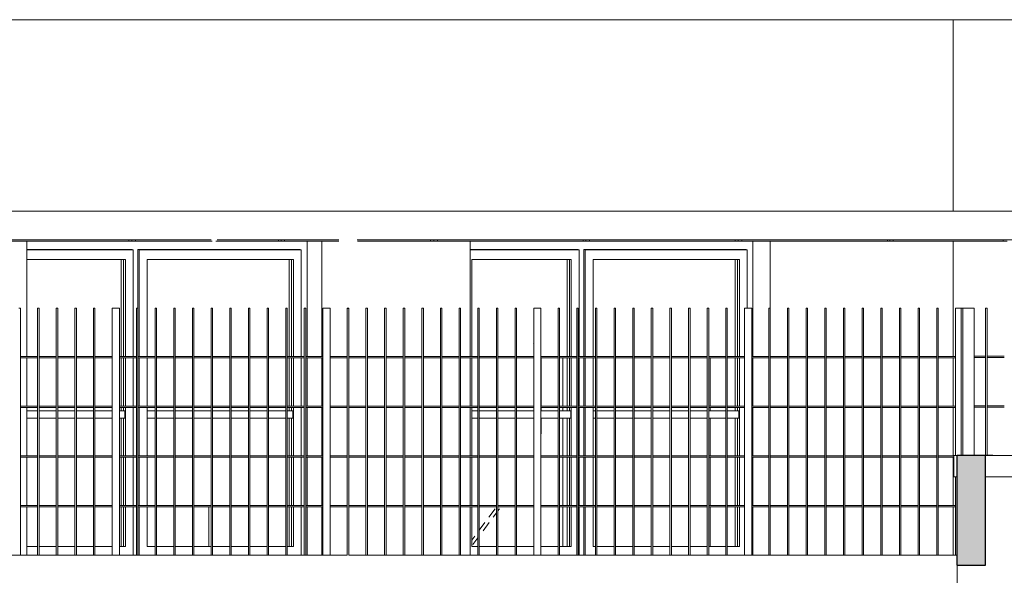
# Model space of a CAD drawing. Extents: x 169645 to 508157, y -5167 to 165945.
# Tile 23 of 130: x 278031 to 284921, y 3859 to 7750. Entities that reach past the tile are written whole.
import ezdxf

# ---------------------------------------------------------------- set-up
doc = ezdxf.new("R2010")
doc.units = 0
doc.header["$MEASUREMENT"] = 0
for name, color, linetype in [('Brise Soleil', 7, 'Continuous'), ('Cloisons', 7, 'Continuous'), ('Doublages Inter', 7, 'Continuous'), ('Murs Périphériques', 7, 'Continuous'), ('Plomberie Sanitaire', 7, 'Continuous'), ('Toiture Terrasse', 7, 'Continuous'), ('Végétation', 7, 'Continuous')]:
    doc.layers.add(name, color=color, linetype=linetype)

msp = doc.modelspace()

# ---------------------------------------------------------------- hatches: boundary and pattern name
at = {"layer": 'Murs Périphériques', "linetype": 'Continuous', "lineweight": 15}
msp.add_hatch(color=256, dxfattribs=at).paths.add_polyline_path([(284790.2, 4700), (284590.2, 4700), (284590.2, 3930), (284790.2, 3930)], flags=0)

# ---------------------------------------------------------------- linework, layer by layer
msp.add_line((280323.8, 5730), (280333.8, 5730))
at = {"layer": 'Brise Soleil', "linetype": 'Continuous', "lineweight": 20}
for p, q in [((276790.5, 6409), (284563.4, 6409)), ((280389.4, 6409), (281032.7, 6409)), ((281135.8, 6409), (282020.1, 6409)), ((282123.3, 6409), (285028.7, 6409)), ((284569.8, 6409), (284573.7, 6409)), ((276790.5, 6209), (279371, 6209)), ((278795, 6209), (278795, 6200)), ((278816.7, 6200), (278816.7, 6209)), ((278840.7, 6200), (278840.7, 6209)), ((279412.4, 6209), (280264.1, 6209)), ((279842.9, 6209), (279842.9, 6200)), ((279861, 6200), (279861, 6209)), ((279885, 6200), (279885, 6209)), ((280393.8, 6209), (285028.7, 6209)), ((280905.2, 6209), (280905.2, 6200)), ((280929.7, 6200), (280929.7, 6209)), ((280953.7, 6200), (280953.7, 6209)), ((281973.9, 6209), (281973.9, 6200)), ((281993.8, 6200), (281993.8, 6209)), ((282017.8, 6200), (282017.8, 6209)), ((283038, 6209), (283038, 6200)), ((283059.7, 6200), (283059.7, 6209)), ((283083.7, 6200), (283083.7, 6209)), ((284104, 6209), (284104, 6200)), ((284120, 6200), (284120, 6209)), ((284144, 6200), (284144, 6209)), ((284913, 6209), (284913, 6200)), ((284915.6, 6209), (284913, 6209)), ((278795, 6200), (277774.8, 6200)), ((278816.7, 6200), (278795, 6200)), ((278816.7, 6200), (278840.7, 6200)), ((279378.9, 6200), (278840.7, 6200)), ((279842.9, 6200), (279403.4, 6200)), ((279861, 6200), (279842.9, 6200)), ((279861, 6200), (279885, 6200)), ((280263.9, 6200), (279885, 6200)), ((280905.2, 6200), (280394, 6200)), ((280929.7, 6200), (280905.2, 6200)), ((280929.7, 6200), (280953.7, 6200)), ((281973.9, 6200), (280953.7, 6200)), ((281993.8, 6200), (281973.9, 6200)), ((281993.8, 6200), (282017.8, 6200)), ((283038, 6200), (282017.8, 6200)), ((283059.7, 6200), (283038, 6200)), ((283059.7, 6200), (283083.7, 6200)), ((284104, 6200), (283083.7, 6200)), ((284120, 6200), (284104, 6200)), ((284120, 6200), (284144, 6200)), ((284913, 6200), (284144, 6200)), ((284940.2, 6200), (284913, 6200))]:
    msp.add_line(p, q, dxfattribs=at)
at = {"layer": 'Cloisons', "linetype": 'Continuous', "lineweight": 20}
for p, q in [((281679.9, 5044), (281679.9, 5382)), ((281831.9, 5382), (281831.9, 5044)), ((282862, 5044), (282862, 5382)), ((281679.9, 5010), (281679.9, 5034)), ((281831.9, 5034), (281831.9, 5010)), ((282862, 5010), (282862, 5034)), ((281679.9, 4850), (281679.9, 4960)), ((281831.9, 4960), (281831.9, 4696)), ((282862, 4696), (282862, 4960)), ((281678.4, 4850), (281679.9, 4850)), ((281831.9, 4686), (281831.9, 4348)), ((282862, 4348), (282862, 4686)), ((279354.3, 4338), (279354.3, 4060)), ((281831.9, 4338), (281831.9, 4060)), ((282862, 4060), (282862, 4338))]:
    msp.add_line(p, q, dxfattribs=at)
at = {"layer": 'Doublages Inter', "linetype": 'Continuous', "lineweight": 20}
for p, q in [((278081.5, 6139.9), (278817.6, 6139.9)), ((278081.5, 6137.9), (278825, 6137.9)), ((278817.6, 6139.9), (278825, 6137.9)), ((278825, 6137.9), (278825, 5392)), ((278857.6, 6139.9), (278868.2, 6137.9)), ((278857.6, 5730), (278857.6, 6139.9)), ((278857.6, 6139.9), (279993.8, 6139.9)), ((278868.2, 5392), (278868.2, 6137.9)), ((278868.2, 6137.9), (280001.2, 6137.9)), ((279993.8, 6139.9), (280001.2, 6137.9)), ((280001.2, 6137.9), (280001.2, 5392)), ((280041.8, 6200), (280041.8, 5392)), ((281184, 6139.9), (281938.2, 6139.9)), ((281184, 6137.9), (281945.6, 6137.9)), ((281938.2, 6139.9), (281945.6, 6137.9)), ((281945.6, 6137.9), (281945.6, 5392)), ((281978.2, 6139.9), (281988.8, 6137.9)), ((281978.2, 5392), (281978.2, 6139.9)), ((281978.2, 6139.9), (283114.3, 6139.9)), ((281988.8, 5392), (281988.8, 6137.9)), ((281988.8, 6137.9), (283121.7, 6137.9)), ((283114.3, 6139.9), (283121.7, 6137.9)), ((283121.7, 6137.9), (283121.7, 5730)), ((278081.5, 6069.9), (278770.6, 6069.9)), ((278740.6, 6069.9), (278740.6, 5392)), ((278757.1, 6069.9), (278757.1, 5392)), ((278770.6, 6069.9), (278770.6, 5392)), ((278922.6, 5392), (278922.6, 6069.9)), ((278922.6, 6069.9), (279946.8, 6069.9)), ((279916.8, 6069.9), (279916.8, 5392)), ((279933.3, 6069.9), (279933.3, 5392)), ((279946.8, 6069.9), (279946.8, 5392)), ((281195.1, 5392), (281195.1, 6069.9)), ((281195.1, 6069.9), (281891.1, 6069.9)), ((281861.2, 6069.9), (281861.2, 5392)), ((281877.7, 6069.9), (281877.7, 5392)), ((281891.1, 6069.9), (281891.1, 5392)), ((282043.2, 5392), (282043.2, 6069.9)), ((282043.2, 6069.9), (283067.3, 6069.9)), ((283037.3, 6069.9), (283037.3, 5392)), ((283053.8, 6069.9), (283053.8, 5392)), ((283067.3, 6069.9), (283067.3, 5392)), ((281628.4, 5482.8), (281627.5, 5483.9)), ((278740.6, 5382), (278740.6, 5044)), ((278757.1, 5382), (278757.1, 5044)), ((278770.6, 5382), (278770.6, 5044)), ((278825, 5382), (278825, 5044)), ((278868.2, 5044), (278868.2, 5382)), ((278922.6, 5044), (278922.6, 5382)), ((279916.8, 5382), (279916.8, 5044)), ((279933.3, 5382), (279933.3, 5044)), ((279946.8, 5382), (279946.8, 5044)), ((280001.2, 5382), (280001.2, 5044)), ((280041.8, 5382), (280041.8, 5044)), ((281195.1, 5044), (281195.1, 5382)), ((281861.2, 5382), (281861.2, 5044)), ((281877.7, 5382), (281877.7, 5044)), ((281891.1, 5382), (281891.1, 5044)), ((281945.6, 5382), (281945.6, 5044)), ((281978.2, 5044), (281978.2, 5382)), ((281988.8, 5044), (281988.8, 5382)), ((282043.2, 5044), (282043.2, 5382)), ((283037.3, 5382), (283037.3, 5044)), ((283053.8, 5382), (283053.8, 5044)), ((283067.3, 5382), (283067.3, 5044)), ((278740.6, 5034), (278740.6, 5010)), ((278757.1, 5034), (278757.1, 5010)), ((278770.6, 5034), (278770.6, 4696)), ((278825, 5034), (278825, 4696)), ((278868.2, 4696), (278868.2, 5034)), ((278922.6, 4696), (278922.6, 5034)), ((279916.8, 5034), (279916.8, 5010)), ((279933.3, 5034), (279933.3, 5010)), ((279946.8, 5034), (279946.8, 4696)), ((280001.2, 5034), (280001.2, 4696)), ((280041.8, 5034), (280041.8, 4696)), ((281195.1, 4696), (281195.1, 5034)), ((281861.2, 5034), (281861.2, 5010)), ((281877.7, 5034), (281877.7, 5010)), ((281891.1, 5034), (281891.1, 4696)), ((281945.6, 5034), (281945.6, 4696)), ((281978.2, 4696), (281978.2, 5034)), ((281988.8, 4696), (281988.8, 5034)), ((282043.2, 4696), (282043.2, 5034)), ((283037.3, 5034), (283037.3, 5010)), ((283053.8, 5034), (283053.8, 5010)), ((283067.3, 5034), (283067.3, 4696)), ((278081.5, 5010), (278156.6, 5010)), ((278166.6, 5010), (278287, 5010)), ((278297, 5010), (278417.5, 5010)), ((278427.5, 5010), (278547.9, 5010)), ((278557.9, 5010), (278678.4, 5010)), ((278728.4, 5010), (278766.1, 5010)), ((278766.1, 5010), (278766.1, 4960)), ((278922.6, 5010), (278979.3, 5010)), ((278989.3, 5010), (279109.8, 5010)), ((279119.8, 5010), (279240.2, 5010)), ((279250.2, 5010), (279370.7, 5010)), ((279380.7, 5010), (279501.1, 5010)), ((279511.1, 5010), (279631.6, 5010)), ((279641.6, 5010), (279762, 5010)), ((279772, 5010), (279892.5, 5010)), ((279902.5, 5010), (279942.3, 5010)), ((279942.3, 5010), (279942.3, 4960)), ((281195.1, 5010), (281237, 5010)), ((281247, 5010), (281367.5, 5010)), ((281377.5, 5010), (281497.9, 5010)), ((281507.9, 5010), (281628.4, 5010)), ((281678.4, 5010), (281798.8, 5010)), ((281808.8, 5010), (281886.7, 5010)), ((281886.7, 5010), (281886.7, 4960)), ((282043.2, 5010), (282059.8, 5010)), ((282069.8, 5010), (282190.2, 5010)), ((282200.2, 5010), (282320.7, 5010)), ((282330.7, 5010), (282451.1, 5010)), ((282461.1, 5010), (282581.6, 5010)), ((282591.6, 5010), (282712, 5010)), ((282722, 5010), (282842.5, 5010)), ((282852.5, 5010), (282972.9, 5010)), ((282982.9, 5010), (283062.8, 5010)), ((283062.8, 5010), (283062.8, 4960)), ((278081.5, 4960), (278156.6, 4960)), ((278166.6, 4960), (278287, 4960)), ((278297, 4960), (278417.5, 4960)), ((278427.5, 4960), (278547.9, 4960)), ((278557.9, 4960), (278678.4, 4960)), ((278728.4, 4960), (278766.1, 4960)), ((278740.6, 4960), (278740.6, 4696)), ((278757.1, 4960), (278757.1, 4696)), ((278922.6, 4960), (278979.3, 4960)), ((278989.3, 4960), (279109.8, 4960)), ((279119.8, 4960), (279240.2, 4960)), ((279250.2, 4960), (279370.7, 4960)), ((279380.7, 4960), (279501.1, 4960)), ((279511.1, 4960), (279631.6, 4960)), ((279641.6, 4960), (279762, 4960)), ((279772, 4960), (279892.5, 4960)), ((279902.5, 4960), (279942.3, 4960)), ((279916.8, 4960), (279916.8, 4696)), ((279933.3, 4960), (279933.3, 4696)), ((281195.1, 4960), (281237, 4960)), ((281247, 4960), (281367.5, 4960)), ((281377.5, 4960), (281497.9, 4960)), ((281507.9, 4960), (281628.4, 4960)), ((281678.4, 4960), (281798.8, 4960)), ((281808.8, 4960), (281886.7, 4960)), ((281861.2, 4960), (281861.2, 4696)), ((281877.7, 4960), (281877.7, 4696)), ((282043.2, 4960), (282059.8, 4960)), ((282069.8, 4960), (282190.2, 4960)), ((282200.2, 4960), (282320.7, 4960)), ((282330.7, 4960), (282451.1, 4960)), ((282461.1, 4960), (282581.6, 4960)), ((282591.6, 4960), (282712, 4960)), ((282722, 4960), (282842.5, 4960)), ((282852.5, 4960), (282972.9, 4960)), ((282982.9, 4960), (283062.8, 4960)), ((283037.3, 4960), (283037.3, 4696)), ((283053.8, 4960), (283053.8, 4696)), ((278547.9, 4741.4), (278547.8, 4741.2)), ((278740.6, 4686), (278740.6, 4348)), ((278757.1, 4686), (278757.1, 4348)), ((278770.6, 4686), (278770.6, 4348)), ((278825, 4686), (278825, 4348)), ((278868.2, 4348), (278868.2, 4686)), ((278922.6, 4348), (278922.6, 4686)), ((279916.8, 4686), (279916.8, 4348)), ((279933.3, 4686), (279933.3, 4348)), ((279946.8, 4686), (279946.8, 4348)), ((280001.2, 4686), (280001.2, 4348)), ((280041.8, 4686), (280041.8, 4348)), ((281195.1, 4348), (281195.1, 4686)), ((281861.2, 4686), (281861.2, 4348)), ((281877.7, 4686), (281877.7, 4348)), ((281891.1, 4686), (281891.1, 4348)), ((281945.6, 4686), (281945.6, 4348)), ((281978.2, 4348), (281978.2, 4686)), ((281988.8, 4348), (281988.8, 4686)), ((282043.2, 4348), (282043.2, 4686)), ((283037.3, 4686), (283037.3, 4348)), ((283053.8, 4686), (283053.8, 4348)), ((283067.3, 4686), (283067.3, 4348)), ((278740.6, 4338), (278740.6, 4060)), ((278757.1, 4338), (278757.1, 4060)), ((278770.6, 4338), (278770.6, 4060)), ((278825, 4338), (278825, 4060)), ((278868.2, 4060), (278868.2, 4338)), ((278922.6, 4060), (278922.6, 4338)), ((279916.8, 4338), (279916.8, 4060)), ((279933.3, 4338), (279933.3, 4060)), ((279946.8, 4338), (279946.8, 4060)), ((280001.2, 4338), (280001.2, 4060)), ((280041.8, 4338), (280041.8, 4000)), ((281195.1, 4060), (281195.1, 4338)), ((281357.9, 4323.7), (281314.3, 4265.1)), ((281367.5, 4296.4), (281344.3, 4265.1)), ((281387.8, 4323.7), (281377.5, 4309.8)), ((281861.2, 4338), (281861.2, 4060)), ((281877.7, 4338), (281877.7, 4060)), ((281891.1, 4338), (281891.1, 4060)), ((281945.6, 4338), (281945.6, 4060)), ((281978.2, 4060), (281978.2, 4338)), ((281988.8, 4060), (281988.8, 4338)), ((282043.2, 4060), (282043.2, 4338)), ((283037.3, 4338), (283037.3, 4060)), ((283053.8, 4338), (283053.8, 4060)), ((283067.3, 4338), (283067.3, 4060)), ((281287, 4228.5), (281247, 4174.7)), ((281317, 4228.5), (281273.4, 4169.9)), ((281216.2, 4133.3), (281195.1, 4104.9)), ((281237, 4121), (281202.6, 4074.7)), ((278081.5, 4060), (278156.6, 4060)), ((278166.6, 4060), (278287, 4060)), ((278297, 4060), (278417.5, 4060)), ((278427.5, 4060), (278547.9, 4060)), ((278557.9, 4060), (278678.4, 4060)), ((278728.4, 4060), (278770.6, 4060)), ((278825, 4000), (278825, 4060)), ((278868.2, 4060), (278868.2, 4000)), ((278922.6, 4060), (278979.3, 4060)), ((278989.3, 4060), (279109.8, 4060)), ((279119.8, 4060), (279240.2, 4060)), ((279250.2, 4060), (279370.7, 4060)), ((279380.7, 4060), (279501.1, 4060)), ((279511.1, 4060), (279631.6, 4060)), ((279641.6, 4060), (279762, 4060)), ((279772, 4060), (279892.5, 4060)), ((279902.5, 4060), (279946.8, 4060)), ((280001.2, 4000), (280001.2, 4060)), ((281195.1, 4060), (281237, 4060)), ((281247, 4060), (281367.5, 4060)), ((281377.5, 4060), (281497.9, 4060)), ((281507.9, 4060), (281628.4, 4060)), ((281678.4, 4060), (281798.8, 4060)), ((281808.8, 4060), (281891.1, 4060)), ((281945.6, 4000), (281945.6, 4060)), ((281978.2, 4060), (281978.2, 4000)), ((281988.8, 4060), (281988.8, 4000)), ((282043.2, 4060), (282059.8, 4060)), ((282069.8, 4060), (282190.2, 4060)), ((282200.2, 4060), (282320.7, 4060)), ((282330.7, 4060), (282451.1, 4060)), ((282461.1, 4060), (282581.6, 4060)), ((282591.6, 4060), (282712, 4060)), ((282722, 4060), (282842.5, 4060)), ((282852.5, 4060), (282972.9, 4060)), ((282982.9, 4060), (283067.3, 4060))]:
    msp.add_line(p, q, dxfattribs=at)
at = {"layer": 'Murs Périphériques', "linetype": 'Continuous', "lineweight": 20}
for p, q in [((284563.4, 7750), (271241, 7750)), ((297344.4, 7750), (284563.4, 7750)), ((284563.4, 6409), (284563.4, 7750)), ((278081.5, 5392), (278081.5, 6200)), ((280042.3, 5392), (280042.3, 6200)), ((280144.3, 5392), (280144.3, 6200)), ((281184, 6200), (281184, 5392)), ((283162.3, 6200), (283162.3, 5392)), ((283282.3, 6200), (283282.3, 5730)), ((284563.4, 5392), (284563.4, 6200)), ((278081.5, 5044), (278081.5, 5382)), ((280042.3, 5044), (280042.3, 5382)), ((280144.3, 5044), (280144.3, 5382)), ((281184, 5382), (281184, 5044)), ((283162.3, 5382), (283162.3, 5044)), ((284563.4, 5044), (284563.4, 5382)), ((278081.5, 4696), (278081.5, 5034)), ((280042.3, 4696), (280042.3, 5034)), ((280144.3, 4696), (280144.3, 5034)), ((281184, 5034), (281184, 4696)), ((283162.3, 5034), (283162.3, 4696)), ((284563.4, 4696), (284563.4, 5034)), ((278081.5, 4348), (278081.5, 4686)), ((280042.3, 4348), (280042.3, 4686)), ((280144.3, 4348), (280144.3, 4686)), ((281184, 4686), (281184, 4348)), ((283162.3, 4686), (283162.3, 4348)), ((284563.4, 4348), (284563.4, 4686)), ((284790.2, 4700), (284840.2, 4700)), ((284840.2, 4700), (284841.1, 4700)), ((284840.2, 4700), (284840.2, 4698.8)), ((284841.1, 4698.8), (284841.1, 4700)), ((278081.5, 4000), (278081.5, 4338)), ((280042.3, 4000), (280042.3, 4338)), ((280144.3, 4000), (280144.3, 4338)), ((281184, 4338), (281184, 4000)), ((283162.3, 4338), (283162.3, 4000)), ((284563.4, 4000), (284563.4, 4338)), ((284590.2, 4000), (281628.4, 4000)), ((284590.2, 1600), (284590.2, 3930))]:
    msp.add_line(p, q, dxfattribs=at)
at = {"layer": 'Murs Périphériques', "linetype": 'Continuous'}
for p, q in [((284590.2, 4700), (284790.2, 4700)), ((284590.2, 3930), (284590.2, 4700)), ((284790.2, 3930), (284790.2, 4700)), ((284590.2, 3930), (284790.2, 3930))]:
    msp.add_line(p, q, dxfattribs=at)
at = {"layer": 'Plomberie Sanitaire', "linetype": 'Continuous', "lineweight": 20}
for p, q in [((278026.1, 5730), (278036.1, 5730)), ((278036.1, 5730), (278036.1, 4000)), ((278156.6, 4000), (278156.6, 5730)), ((278156.6, 5730), (278166.6, 5730)), ((278166.6, 5730), (278166.6, 4000)), ((278287, 4000), (278287, 5730)), ((278287, 5730), (278297, 5730)), ((278297, 5730), (278297, 4000)), ((278417.5, 4000), (278417.5, 5730)), ((278417.5, 5730), (278427.5, 5730)), ((278427.5, 5730), (278427.5, 4000)), ((278547.9, 4000), (278547.9, 5730)), ((278547.9, 5730), (278557.9, 5730)), ((278557.9, 5730), (278557.9, 4000)), ((278678.4, 4000), (278678.4, 5730)), ((278678.4, 5730), (278728.4, 5730)), ((278728.4, 5730), (278728.4, 4000)), ((278848.8, 4000), (278848.8, 5730)), ((278848.8, 5730), (278858.8, 5730)), ((278858.8, 5730), (278858.8, 4000)), ((278979.3, 4000), (278979.3, 5730)), ((278979.3, 5730), (278989.3, 5730)), ((278989.3, 5730), (278989.3, 4000)), ((279109.8, 4000), (279109.8, 5730)), ((279109.8, 5730), (279119.8, 5730)), ((279119.8, 5730), (279119.8, 4000)), ((279240.2, 4000), (279240.2, 5730)), ((279240.2, 5730), (279250.2, 5730)), ((279250.2, 5730), (279250.2, 4000)), ((279370.7, 4000), (279370.7, 5730)), ((279370.7, 5730), (279380.7, 5730)), ((279380.7, 5730), (279380.7, 4000)), ((279501.1, 4000), (279501.1, 5730)), ((279501.1, 5730), (279511.1, 5730)), ((279511.1, 5730), (279511.1, 4000)), ((279631.6, 4000), (279631.6, 5730)), ((279631.6, 5730), (279641.6, 5730)), ((279641.6, 5730), (279641.6, 4000)), ((279762, 4000), (279762, 5730)), ((279762, 5730), (279772, 5730)), ((279772, 5730), (279772, 4000)), ((279892.5, 4000), (279892.5, 5730)), ((279892.5, 5730), (279902.5, 5730)), ((279902.5, 5730), (279902.5, 4000)), ((280022.9, 4000), (280022.9, 5730)), ((280022.9, 5730), (280032.9, 5730)), ((280032.9, 5730), (280032.9, 4000)), ((280153.4, 4000), (280153.4, 5730)), ((280153.4, 5730), (280203.4, 5730)), ((280203.4, 5730), (280203.4, 4000)), ((280323.8, 4000), (280323.8, 5730)), ((280333.8, 5730), (280333.8, 4000)), ((280454.3, 4000), (280454.3, 5730)), ((280454.3, 5730), (280464.3, 5730)), ((280454.3, 4000), (280454.3, 5730)), ((280464.3, 5730), (280464.3, 4000)), ((280464.3, 5730), (280464.3, 4000)), ((280584.8, 4000), (280584.8, 5730)), ((280584.8, 5730), (280594.8, 5730)), ((280594.8, 5730), (280594.8, 4000)), ((280715.2, 4000), (280715.2, 5730)), ((280715.2, 5730), (280725.2, 5730)), ((280725.2, 5730), (280725.2, 4000)), ((280845.7, 4000), (280845.7, 5730)), ((280845.7, 5730), (280855.7, 5730)), ((280855.7, 5730), (280855.7, 4000)), ((280976.1, 4000), (280976.1, 5730)), ((280976.1, 5730), (280986.1, 5730)), ((280986.1, 5730), (280986.1, 4000)), ((281106.6, 4000), (281106.6, 5730)), ((281106.6, 5730), (281116.6, 5730)), ((281116.6, 5730), (281116.6, 4000)), ((281237, 4000), (281237, 5730)), ((281237, 5730), (281247, 5730)), ((281247, 5730), (281247, 4000)), ((281367.5, 4000), (281367.5, 5730)), ((281367.5, 5730), (281377.5, 5730)), ((281377.5, 5730), (281377.5, 4000)), ((281497.9, 4000), (281497.9, 5730)), ((281497.9, 5730), (281507.9, 5730)), ((281507.9, 5730), (281507.9, 4000)), ((281628.4, 4000), (281628.4, 5730)), ((281628.4, 5730), (281678.4, 5730)), ((281678.4, 5730), (281678.4, 4000)), ((281798.8, 4000), (281798.8, 5730)), ((281798.8, 5730), (281808.8, 5730)), ((281808.8, 5730), (281808.8, 4000)), ((281929.3, 4000), (281929.3, 5730)), ((281929.3, 5730), (281939.3, 5730)), ((281939.3, 5730), (281939.3, 4000)), ((282059.8, 4000), (282059.8, 5730)), ((282059.8, 5730), (282069.8, 5730)), ((282069.8, 5730), (282069.8, 4000)), ((282190.2, 4000), (282190.2, 5730)), ((282190.2, 5730), (282200.2, 5730)), ((282200.2, 5730), (282200.2, 4000)), ((282320.7, 4000), (282320.7, 5730)), ((282320.7, 5730), (282330.7, 5730)), ((282330.7, 5730), (282330.7, 4000)), ((282451.1, 4000), (282451.1, 5730)), ((282451.1, 5730), (282461.1, 5730)), ((282461.1, 5730), (282461.1, 4000)), ((282581.6, 4000), (282581.6, 5730)), ((282581.6, 5730), (282591.6, 5730)), ((282591.6, 5730), (282591.6, 4000)), ((282712, 4000), (282712, 5730)), ((282712, 5730), (282722, 5730)), ((282722, 5730), (282722, 4000)), ((282842.5, 4000), (282842.5, 5730)), ((282842.5, 5730), (282852.5, 5730)), ((282852.5, 5730), (282852.5, 4000)), ((282972.9, 4000), (282972.9, 5730)), ((282972.9, 5730), (282982.9, 5730)), ((282982.9, 5730), (282982.9, 4000)), ((283103.4, 4000), (283103.4, 5730)), ((283103.4, 5730), (283153.4, 5730)), ((283153.4, 5730), (283153.4, 4000)), ((283273.8, 4000), (283273.8, 5730)), ((283273.8, 5730), (283283.8, 5730)), ((283283.8, 5730), (283283.8, 4000)), ((283404.3, 4000), (283404.3, 5730)), ((283404.3, 5730), (283414.3, 5730)), ((283414.3, 5730), (283414.3, 4000)), ((283534.8, 4000), (283534.8, 5730)), ((283534.8, 5730), (283544.8, 5730)), ((283544.8, 5730), (283544.8, 4000)), ((283665.2, 4000), (283665.2, 5730)), ((283665.2, 5730), (283675.2, 5730)), ((283675.2, 5730), (283675.2, 4000)), ((283795.7, 4000), (283795.7, 5730)), ((283795.7, 5730), (283805.7, 5730)), ((283805.7, 5730), (283805.7, 4000)), ((283926.1, 4000), (283926.1, 5730)), ((283926.1, 5730), (283936.1, 5730)), ((283936.1, 5730), (283936.1, 4000)), ((284056.6, 4000), (284056.6, 5730)), ((284056.6, 5730), (284066.6, 5730)), ((284066.6, 5730), (284066.6, 4000)), ((284187, 4000), (284187, 5730)), ((284187, 5730), (284197, 5730)), ((284197, 5730), (284197, 4000)), ((284317.5, 4000), (284317.5, 5730)), ((284317.5, 5730), (284327.5, 5730)), ((284327.5, 5730), (284327.5, 4000)), ((284447.9, 4000), (284447.9, 5730)), ((284447.9, 5730), (284457.9, 5730)), ((284457.9, 5730), (284457.9, 4000)), ((284578.4, 4698.8), (284578.4, 5730)), ((284578.4, 5730), (284620.2, 5730)), ((284620.2, 4700), (284620.2, 5730)), ((284620.2, 5730), (284630.2, 5730)), ((284630.2, 5730), (284630.2, 4700)), ((284710.2, 5730), (284630.2, 5730)), ((284710.2, 5730), (284710.2, 4700)), ((284790.6, 4700), (284790.6, 5730)), ((284790.6, 5730), (284800.6, 5730)), ((284800.6, 5730), (284800.6, 4700)), ((278036.1, 5392), (278156.6, 5392)), ((278156.6, 5382), (278036.1, 5382)), ((278166.6, 5392), (278287, 5392)), ((278287, 5382), (278166.6, 5382)), ((278297, 5392), (278417.5, 5392)), ((278417.5, 5382), (278297, 5382)), ((278427.5, 5392), (278547.9, 5392)), ((278547.9, 5382), (278427.5, 5382)), ((278557.9, 5392), (278678.4, 5392)), ((278678.4, 5382), (278557.9, 5382)), ((278728.4, 5392), (278848.8, 5392)), ((278848.8, 5382), (278728.4, 5382)), ((278858.8, 5392), (278979.3, 5392)), ((278979.3, 5382), (278858.8, 5382)), ((278989.3, 5392), (279109.8, 5392)), ((279109.8, 5382), (278989.3, 5382)), ((279119.8, 5392), (279240.2, 5392)), ((279240.2, 5382), (279119.8, 5382)), ((279250.2, 5392), (279370.7, 5392)), ((279370.7, 5382), (279250.2, 5382)), ((279380.7, 5392), (279501.1, 5392)), ((279501.1, 5382), (279380.7, 5382)), ((279511.1, 5392), (279631.6, 5392)), ((279631.6, 5382), (279511.1, 5382)), ((279641.6, 5392), (279762, 5392)), ((279762, 5382), (279641.6, 5382)), ((279772, 5392), (279892.5, 5392)), ((279892.5, 5382), (279772, 5382)), ((279902.5, 5392), (280022.9, 5392)), ((280022.9, 5382), (279902.5, 5382)), ((280032.9, 5392), (280153.4, 5392)), ((280153.4, 5382), (280032.9, 5382)), ((280203.4, 5392), (280323.8, 5392)), ((280323.8, 5382), (280203.4, 5382)), ((280333.8, 5392), (280454.3, 5392)), ((280454.3, 5382), (280333.8, 5382)), ((280464.3, 5392), (280584.8, 5392)), ((280584.8, 5382), (280464.3, 5382)), ((280594.8, 5392), (280715.2, 5392)), ((280715.2, 5382), (280594.8, 5382)), ((280725.2, 5392), (280845.7, 5392)), ((280845.7, 5382), (280725.2, 5382)), ((280855.7, 5392), (280976.1, 5392)), ((280976.1, 5382), (280855.7, 5382)), ((280986.1, 5392), (281106.6, 5392)), ((281106.6, 5382), (280986.1, 5382)), ((281116.6, 5392), (281237, 5392)), ((281237, 5382), (281116.6, 5382)), ((281247, 5392), (281367.5, 5392)), ((281367.5, 5382), (281247, 5382)), ((281377.5, 5392), (281497.9, 5392)), ((281497.9, 5382), (281377.5, 5382)), ((281507.9, 5392), (281628.4, 5392)), ((281628.4, 5382), (281507.9, 5382)), ((281678.4, 5392), (281798.8, 5392)), ((281798.8, 5382), (281678.4, 5382)), ((281808.8, 5392), (281929.3, 5392)), ((281929.3, 5382), (281808.8, 5382)), ((281939.3, 5392), (282059.8, 5392)), ((282059.8, 5382), (281939.3, 5382)), ((282069.8, 5392), (282190.2, 5392)), ((282190.2, 5382), (282069.8, 5382)), ((282200.2, 5392), (282320.7, 5392)), ((282320.7, 5382), (282200.2, 5382)), ((282330.7, 5392), (282451.1, 5392)), ((282451.1, 5382), (282330.7, 5382)), ((282461.1, 5392), (282581.6, 5392)), ((282581.6, 5382), (282461.1, 5382)), ((282591.6, 5392), (282712, 5392)), ((282712, 5382), (282591.6, 5382)), ((282722, 5392), (282842.5, 5392)), ((282842.5, 5382), (282722, 5382)), ((282852.5, 5392), (282972.9, 5392)), ((282972.9, 5382), (282852.5, 5382)), ((282982.9, 5392), (283103.4, 5392)), ((283103.4, 5382), (282982.9, 5382)), ((283153.4, 5392), (283273.8, 5392)), ((283273.8, 5382), (283153.4, 5382)), ((283283.8, 5392), (283404.3, 5392)), ((283404.3, 5382), (283283.8, 5382)), ((283414.3, 5392), (283534.8, 5392)), ((283534.8, 5382), (283414.3, 5382)), ((283544.8, 5392), (283665.2, 5392)), ((283665.2, 5382), (283544.8, 5382)), ((283675.2, 5392), (283795.7, 5392)), ((283795.7, 5382), (283675.2, 5382)), ((283805.7, 5392), (283926.1, 5392)), ((283926.1, 5382), (283805.7, 5382)), ((283936.1, 5392), (284056.6, 5392)), ((284056.6, 5382), (283936.1, 5382)), ((284066.6, 5392), (284187, 5392)), ((284187, 5382), (284066.6, 5382)), ((284197, 5392), (284317.5, 5392)), ((284317.5, 5382), (284197, 5382)), ((284327.5, 5392), (284447.9, 5392)), ((284447.9, 5382), (284327.5, 5382)), ((284457.9, 5392), (284578.4, 5392)), ((284578.4, 5382), (284457.9, 5382)), ((284710.2, 5393.3), (284790.6, 5393.3)), ((284790.6, 5383.3), (284710.2, 5383.3)), ((284800.6, 5393.3), (284921.1, 5393.3)), ((284921.1, 5383.3), (284800.6, 5383.3)), ((278036.1, 5044), (278156.6, 5044)), ((278156.6, 5034), (278036.1, 5034)), ((278166.6, 5044), (278287, 5044)), ((278287, 5034), (278166.6, 5034)), ((278297, 5044), (278417.5, 5044)), ((278417.5, 5034), (278297, 5034)), ((278427.5, 5044), (278547.9, 5044)), ((278547.9, 5034), (278427.5, 5034)), ((278557.9, 5044), (278678.4, 5044)), ((278678.4, 5034), (278557.9, 5034)), ((278728.4, 5044), (278848.8, 5044)), ((278848.8, 5034), (278728.4, 5034)), ((278858.8, 5044), (278979.3, 5044)), ((278979.3, 5034), (278858.8, 5034)), ((278989.3, 5044), (279109.8, 5044)), ((279109.8, 5034), (278989.3, 5034)), ((279119.8, 5044), (279240.2, 5044)), ((279240.2, 5034), (279119.8, 5034)), ((279250.2, 5044), (279370.7, 5044)), ((279370.7, 5034), (279250.2, 5034)), ((279380.7, 5044), (279501.1, 5044)), ((279501.1, 5034), (279380.7, 5034)), ((279511.1, 5044), (279631.6, 5044)), ((279631.6, 5034), (279511.1, 5034)), ((279641.6, 5044), (279762, 5044)), ((279762, 5034), (279641.6, 5034)), ((279772, 5044), (279892.5, 5044)), ((279892.5, 5034), (279772, 5034)), ((279902.5, 5044), (280022.9, 5044)), ((280022.9, 5034), (279902.5, 5034)), ((280032.9, 5044), (280153.4, 5044)), ((280153.4, 5034), (280032.9, 5034)), ((280203.4, 5044), (280323.8, 5044)), ((280323.8, 5034), (280203.4, 5034)), ((280333.8, 5044), (280454.3, 5044)), ((280454.3, 5034), (280333.8, 5034)), ((280464.3, 5044), (280584.8, 5044)), ((280584.8, 5034), (280464.3, 5034)), ((280594.8, 5044), (280715.2, 5044)), ((280715.2, 5034), (280594.8, 5034)), ((280725.2, 5044), (280845.7, 5044)), ((280845.7, 5034), (280725.2, 5034)), ((280855.7, 5044), (280976.1, 5044)), ((280976.1, 5034), (280855.7, 5034)), ((280986.1, 5044), (281106.6, 5044)), ((281106.6, 5034), (280986.1, 5034)), ((281116.6, 5044), (281237, 5044)), ((281237, 5034), (281116.6, 5034)), ((281247, 5044), (281367.5, 5044)), ((281367.5, 5034), (281247, 5034)), ((281377.5, 5044), (281497.9, 5044)), ((281497.9, 5034), (281377.5, 5034)), ((281507.9, 5044), (281628.4, 5044)), ((281628.4, 5034), (281507.9, 5034)), ((281678.4, 5044), (281798.8, 5044)), ((281798.8, 5034), (281678.4, 5034)), ((281808.8, 5044), (281929.3, 5044)), ((281929.3, 5034), (281808.8, 5034)), ((281939.3, 5044), (282059.8, 5044)), ((282059.8, 5034), (281939.3, 5034)), ((282069.8, 5044), (282190.2, 5044)), ((282190.2, 5034), (282069.8, 5034)), ((282200.2, 5044), (282320.7, 5044)), ((282320.7, 5034), (282200.2, 5034)), ((282330.7, 5044), (282451.1, 5044)), ((282451.1, 5034), (282330.7, 5034)), ((282461.1, 5044), (282581.6, 5044)), ((282581.6, 5034), (282461.1, 5034)), ((282591.6, 5044), (282712, 5044)), ((282712, 5034), (282591.6, 5034)), ((282722, 5044), (282842.5, 5044)), ((282842.5, 5034), (282722, 5034)), ((282852.5, 5044), (282972.9, 5044)), ((282972.9, 5034), (282852.5, 5034)), ((282982.9, 5044), (283103.4, 5044)), ((283103.4, 5034), (282982.9, 5034)), ((283153.4, 5044), (283273.8, 5044)), ((283273.8, 5034), (283153.4, 5034)), ((283283.8, 5044), (283404.3, 5044)), ((283404.3, 5034), (283283.8, 5034)), ((283414.3, 5044), (283534.8, 5044)), ((283534.8, 5034), (283414.3, 5034)), ((283544.8, 5044), (283665.2, 5044)), ((283665.2, 5034), (283544.8, 5034)), ((283675.2, 5044), (283795.7, 5044)), ((283795.7, 5034), (283675.2, 5034)), ((283805.7, 5044), (283926.1, 5044)), ((283926.1, 5034), (283805.7, 5034)), ((283936.1, 5044), (284056.6, 5044)), ((284056.6, 5034), (283936.1, 5034)), ((284066.6, 5044), (284187, 5044)), ((284187, 5034), (284066.6, 5034)), ((284197, 5044), (284317.5, 5044)), ((284317.5, 5034), (284197, 5034)), ((284327.5, 5044), (284447.9, 5044)), ((284447.9, 5034), (284327.5, 5034)), ((284457.9, 5044), (284578.4, 5044)), ((284578.4, 5034), (284457.9, 5034)), ((284710.2, 5046.7), (284790.6, 5046.7)), ((284790.6, 5036.7), (284710.2, 5036.7)), ((284800.6, 5046.7), (284921.1, 5046.7)), ((284921.1, 5036.7), (284800.6, 5036.7)), ((278036.1, 4696), (278156.6, 4696)), ((278156.6, 4686), (278036.1, 4686)), ((278166.6, 4696), (278287, 4696)), ((278287, 4686), (278166.6, 4686)), ((278297, 4696), (278417.5, 4696)), ((278417.5, 4686), (278297, 4686)), ((278427.5, 4696), (278547.9, 4696)), ((278547.9, 4686), (278427.5, 4686)), ((278557.9, 4696), (278678.4, 4696)), ((278678.4, 4686), (278557.9, 4686)), ((278728.4, 4696), (278848.8, 4696)), ((278848.8, 4686), (278728.4, 4686)), ((278858.8, 4696), (278979.3, 4696)), ((278979.3, 4686), (278858.8, 4686)), ((278989.3, 4696), (279109.8, 4696)), ((279109.8, 4686), (278989.3, 4686)), ((279119.8, 4696), (279240.2, 4696)), ((279240.2, 4686), (279119.8, 4686)), ((279250.2, 4696), (279370.7, 4696)), ((279370.7, 4686), (279250.2, 4686)), ((279380.7, 4696), (279501.1, 4696)), ((279501.1, 4686), (279380.7, 4686)), ((279511.1, 4696), (279631.6, 4696)), ((279631.6, 4686), (279511.1, 4686)), ((279641.6, 4696), (279762, 4696)), ((279762, 4686), (279641.6, 4686)), ((279772, 4696), (279892.5, 4696)), ((279892.5, 4686), (279772, 4686)), ((279902.5, 4696), (280022.9, 4696)), ((280022.9, 4686), (279902.5, 4686)), ((280032.9, 4696), (280153.4, 4696)), ((280153.4, 4686), (280032.9, 4686)), ((280203.4, 4696), (280323.8, 4696)), ((280323.8, 4686), (280203.4, 4686)), ((280333.8, 4696), (280454.3, 4696)), ((280454.3, 4686), (280333.8, 4686)), ((280464.3, 4696), (280584.8, 4696)), ((280584.8, 4686), (280464.3, 4686)), ((280594.8, 4696), (280715.2, 4696)), ((280715.2, 4686), (280594.8, 4686)), ((280725.2, 4696), (280845.7, 4696)), ((280845.7, 4686), (280725.2, 4686)), ((280855.7, 4696), (280976.1, 4696)), ((280976.1, 4686), (280855.7, 4686)), ((280986.1, 4696), (281106.6, 4696)), ((281106.6, 4686), (280986.1, 4686)), ((281116.6, 4696), (281237, 4696)), ((281237, 4686), (281116.6, 4686)), ((281247, 4696), (281367.5, 4696)), ((281367.5, 4686), (281247, 4686)), ((281377.5, 4696), (281497.9, 4696)), ((281497.9, 4686), (281377.5, 4686)), ((281507.9, 4696), (281628.4, 4696)), ((281628.4, 4686), (281507.9, 4686)), ((281678.4, 4696), (281798.8, 4696)), ((281798.8, 4686), (281678.4, 4686)), ((281808.8, 4696), (281929.3, 4696)), ((281929.3, 4686), (281808.8, 4686)), ((281939.3, 4696), (282059.8, 4696)), ((282059.8, 4686), (281939.3, 4686)), ((282069.8, 4696), (282190.2, 4696)), ((282190.2, 4686), (282069.8, 4686)), ((282200.2, 4696), (282320.7, 4696)), ((282320.7, 4686), (282200.2, 4686)), ((282330.7, 4696), (282451.1, 4696)), ((282451.1, 4686), (282330.7, 4686)), ((282461.1, 4696), (282581.6, 4696)), ((282581.6, 4686), (282461.1, 4686)), ((282591.6, 4696), (282712, 4696)), ((282712, 4686), (282591.6, 4686)), ((282722, 4696), (282842.5, 4696)), ((282842.5, 4686), (282722, 4686)), ((282852.5, 4696), (282972.9, 4696)), ((282972.9, 4686), (282852.5, 4686)), ((282982.9, 4696), (283103.4, 4696)), ((283103.4, 4686), (282982.9, 4686)), ((283153.4, 4696), (283273.8, 4696)), ((283273.8, 4686), (283153.4, 4686)), ((283283.8, 4696), (283404.3, 4696)), ((283404.3, 4686), (283283.8, 4686)), ((283414.3, 4696), (283534.8, 4696)), ((283534.8, 4686), (283414.3, 4686)), ((283544.8, 4696), (283665.2, 4696)), ((283665.2, 4686), (283544.8, 4686)), ((283675.2, 4696), (283795.7, 4696)), ((283795.7, 4686), (283675.2, 4686)), ((283805.7, 4696), (283926.1, 4696)), ((283926.1, 4686), (283805.7, 4686)), ((283936.1, 4696), (284056.6, 4696)), ((284056.6, 4686), (283936.1, 4686)), ((284066.6, 4696), (284187, 4696)), ((284187, 4686), (284066.6, 4686)), ((284197, 4696), (284317.5, 4696)), ((284317.5, 4686), (284197, 4686)), ((284327.5, 4696), (284447.9, 4696)), ((284447.9, 4686), (284327.5, 4686)), ((284457.9, 4696), (284568.1, 4696)), ((284568.1, 4686), (284457.9, 4686)), ((284578.4, 4000), (284578.4, 4548.5)), ((278036.1, 4348), (278156.6, 4348)), ((278166.6, 4348), (278287, 4348)), ((278297, 4348), (278417.5, 4348)), ((278427.5, 4348), (278547.9, 4348)), ((278557.9, 4348), (278678.4, 4348)), ((278728.4, 4348), (278848.8, 4348)), ((278858.8, 4348), (278979.3, 4348)), ((278989.3, 4348), (279109.8, 4348)), ((279119.8, 4348), (279240.2, 4348)), ((279250.2, 4348), (279370.7, 4348)), ((279380.7, 4348), (279501.1, 4348)), ((279511.1, 4348), (279631.6, 4348)), ((279641.6, 4348), (279762, 4348)), ((279772, 4348), (279892.5, 4348)), ((279902.5, 4348), (280022.9, 4348)), ((280032.9, 4348), (280153.4, 4348)), ((280203.4, 4348), (280323.8, 4348)), ((280333.8, 4348), (280454.3, 4348)), ((280464.3, 4348), (280584.8, 4348)), ((280594.8, 4348), (280715.2, 4348)), ((280725.2, 4348), (280845.7, 4348)), ((280855.7, 4348), (280976.1, 4348)), ((280986.1, 4348), (281106.6, 4348)), ((281116.6, 4348), (281237, 4348)), ((281247, 4348), (281367.5, 4348)), ((281377.5, 4348), (281497.9, 4348)), ((281507.9, 4348), (281628.4, 4348)), ((281678.4, 4348), (281798.8, 4348)), ((281808.8, 4348), (281929.3, 4348)), ((281939.3, 4348), (282059.8, 4348)), ((282069.8, 4348), (282190.2, 4348)), ((282200.2, 4348), (282320.7, 4348)), ((282330.7, 4348), (282451.1, 4348)), ((282461.1, 4348), (282581.6, 4348)), ((282591.6, 4348), (282712, 4348)), ((282722, 4348), (282842.5, 4348)), ((282852.5, 4348), (282972.9, 4348)), ((282982.9, 4348), (283103.4, 4348)), ((283153.4, 4348), (283273.8, 4348)), ((283283.8, 4348), (283404.3, 4348)), ((283414.3, 4348), (283534.8, 4348)), ((283544.8, 4348), (283665.2, 4348)), ((283675.2, 4348), (283795.7, 4348)), ((283805.7, 4348), (283926.1, 4348)), ((283936.1, 4348), (284056.6, 4348)), ((284066.6, 4348), (284187, 4348)), ((284197, 4348), (284317.5, 4348)), ((284327.5, 4348), (284447.9, 4348)), ((284457.9, 4348), (284578.4, 4348)), ((278156.6, 4338), (278036.1, 4338)), ((278287, 4338), (278166.6, 4338)), ((278417.5, 4338), (278297, 4338)), ((278547.9, 4338), (278427.5, 4338)), ((278678.4, 4338), (278557.9, 4338)), ((278848.8, 4338), (278728.4, 4338)), ((278979.3, 4338), (278858.8, 4338)), ((279109.8, 4338), (278989.3, 4338)), ((279240.2, 4338), (279119.8, 4338)), ((279370.7, 4338), (279250.2, 4338)), ((279501.1, 4338), (279380.7, 4338)), ((279631.6, 4338), (279511.1, 4338)), ((279762, 4338), (279641.6, 4338)), ((279892.5, 4338), (279772, 4338)), ((280022.9, 4338), (279902.5, 4338)), ((280153.4, 4338), (280032.9, 4338)), ((280323.8, 4338), (280203.4, 4338)), ((280454.3, 4338), (280333.8, 4338)), ((280584.8, 4338), (280464.3, 4338)), ((280715.2, 4338), (280594.8, 4338)), ((280845.7, 4338), (280725.2, 4338)), ((280976.1, 4338), (280855.7, 4338)), ((281106.6, 4338), (280986.1, 4338)), ((281237, 4338), (281116.6, 4338)), ((281367.5, 4338), (281247, 4338)), ((281497.9, 4338), (281377.5, 4338)), ((281628.4, 4338), (281507.9, 4338)), ((281798.8, 4338), (281678.4, 4338)), ((281929.3, 4338), (281808.8, 4338)), ((282059.8, 4338), (281939.3, 4338)), ((282190.2, 4338), (282069.8, 4338)), ((282320.7, 4338), (282200.2, 4338)), ((282451.1, 4338), (282330.7, 4338)), ((282581.6, 4338), (282461.1, 4338)), ((282712, 4338), (282591.6, 4338)), ((282842.5, 4338), (282722, 4338)), ((282972.9, 4338), (282852.5, 4338)), ((283103.4, 4338), (282982.9, 4338)), ((283273.8, 4338), (283153.4, 4338)), ((283404.3, 4338), (283283.8, 4338)), ((283534.8, 4338), (283414.3, 4338)), ((283665.2, 4338), (283544.8, 4338)), ((283795.7, 4338), (283675.2, 4338)), ((283926.1, 4338), (283805.7, 4338)), ((284056.6, 4338), (283936.1, 4338)), ((284187, 4338), (284066.6, 4338)), ((284317.5, 4338), (284197, 4338)), ((284447.9, 4338), (284327.5, 4338)), ((284578.4, 4338), (284457.9, 4338))]:
    msp.add_line(p, q, dxfattribs=at)
at = {"layer": 'Toiture Terrasse', "linetype": 'Continuous', "lineweight": 20}
for p, q in [((284568.1, 4698.8), (284568.8, 4698.7)), ((284568.1, 4548.7), (284568.1, 4698.8)), ((284568.8, 4698.8), (284590.2, 4698.8)), ((284568.8, 4548.7), (284568.8, 4698.8)), ((284790.2, 4698.8), (285674.9, 4698.8)), ((284568.1, 4548.7), (284590.2, 4548.3)), ((284590.2, 4548.3), (284568.8, 4548.7)), ((284568.8, 4548.7), (284590.2, 4548.7)), ((284790.2, 4548.7), (285674.9, 4548.7))]:
    msp.add_line(p, q, dxfattribs=at)
at = {"layer": 'Végétation', "linetype": 'Continuous', "lineweight": 20}
for p, q in [((274423.8, 4000), (280323.8, 4000)), ((280333.8, 4000), (281628.4, 4000))]:
    msp.add_line(p, q, dxfattribs=at)

doc.saveas('drawing.dxf')
